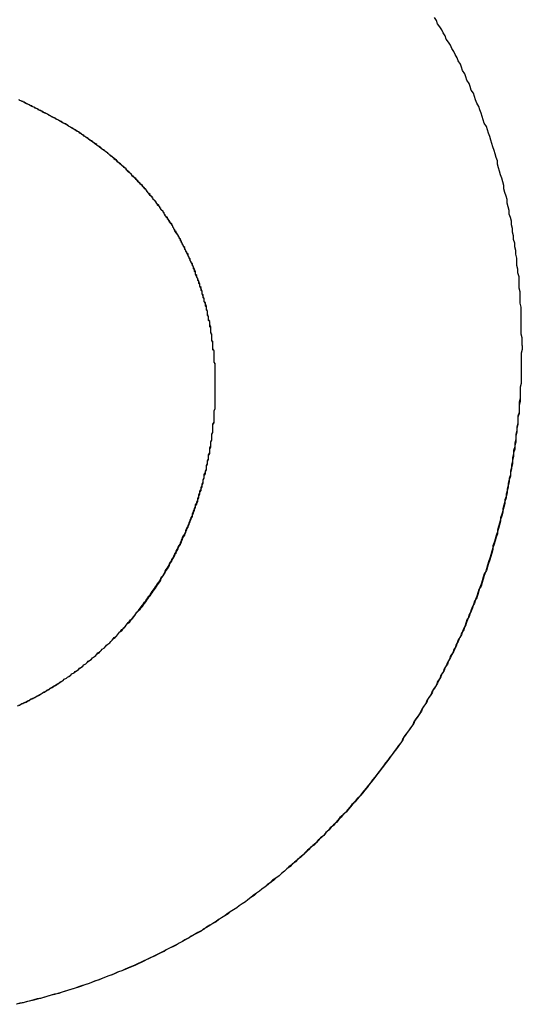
# Model space of a CAD drawing. Extents: x 1107 to 4046, y 937 to 3355.
# Tile 39 of 256: x 1426.929 to 1427.392, y 1749.379 to 1750.286. Entities that reach past the tile are written whole.
import ezdxf

# ---------------------------------------------------------------- set-up
doc = ezdxf.new("R2010")
doc.units = 0
doc.layers.add('KF_VIDA_L___C_RIGHT', color=7, linetype='CONTINUOUS')

# ---------------------------------------------------------------- blocks, each defined once
blk = doc.blocks.new('KF_VIDA_L___C_RIGHT')
at = {"layer": 'KF_VIDA_L___C_RIGHT'}
for points in [[(-159.318, 60.7726, 0), (-159.318, 60.7762, 0), (-159.318, 60.7798, 0), (-159.319, 60.7833, 0), (-159.319, 60.7869, 0), (-159.319, 60.7905, 0), (-159.319, 60.794, 0), (-159.319, 60.7976, 0), (-159.319, 60.8011, 0), (-159.319, 60.8046, 0), (-159.319, 60.8082, 0), (-159.32, 60.8117, 0), (-159.32, 60.8152, 0), (-159.32, 60.8187, 0), (-159.32, 60.8222, 0), (-159.321, 60.8257, 0), (-159.321, 60.8292, 0), (-159.321, 60.8326, 0), (-159.321, 60.8361, 0), (-159.322, 60.8396, 0), (-159.322, 60.843, 0), (-159.323, 60.8465, 0), (-159.323, 60.8499, 0), (-159.323, 60.8533, 0), (-159.324, 60.8568, 0), (-159.324, 60.8602, 0), (-159.325, 60.8636, 0), (-159.325, 60.867, 0), (-159.326, 60.8704, 0), (-159.326, 60.8738, 0), (-159.327, 60.8771, 0), (-159.327, 60.8805, 0), (-159.328, 60.8839, 0), (-159.328, 60.8872, 0), (-159.329, 60.8906, 0), (-159.33, 60.8939, 0), (-159.33, 60.8972, 0), (-159.331, 60.9005, 0), (-159.332, 60.9039, 0), (-159.332, 60.9072, 0), (-159.333, 60.9105, 0), (-159.334, 60.9137, 0), (-159.335, 60.917, 0), (-159.335, 60.9203, 0), (-159.336, 60.9236, 0), (-159.337, 60.9268, 0), (-159.338, 60.93, 0), (-159.339, 60.9333, 0), (-159.34, 60.9365, 0), (-159.341, 60.9397, 0), (-159.341, 60.9429, 0), (-159.342, 60.9461, 0), (-159.343, 60.9493, 0), (-159.344, 60.9525, 0), (-159.345, 60.9557, 0), (-159.346, 60.9589, 0), (-159.347, 60.962, 0), (-159.348, 60.9652, 0), (-159.349, 60.9683, 0), (-159.35, 60.9714, 0), (-159.351, 60.9745, 0), (-159.353, 60.9777, 0), (-159.354, 60.9808, 0), (-159.355, 60.9838, 0), (-159.356, 60.9869, 0), (-159.357, 60.99, 0), (-159.358, 60.9931, 0), (-159.36, 60.9961, 0), (-159.361, 60.9992, 0), (-159.362, 61.0022, 0), (-159.363, 61.0052, 0), (-159.365, 61.0082, 0), (-159.366, 61.0113, 0), (-159.367, 61.0143, 0), (-159.369, 61.0172, 0), (-159.37, 61.0202, 0), (-159.371, 61.0232, 0), (-159.373, 61.0261, 0), (-159.374, 61.0291, 0), (-159.375, 61.032, 0), (-159.377, 61.035, 0), (-159.378, 61.0379, 0), (-159.38, 61.0408, 0), (-159.381, 61.0437, 0), (-159.383, 61.0466, 0), (-159.384, 61.0495, 0), (-159.386, 61.0523, 0), (-159.388, 61.0552, 0), (-159.389, 61.058, 0), (-159.391, 61.0609, 0), (-159.392, 61.0637, 0), (-159.394, 61.0665, 0), (-159.396, 61.0693, 0), (-159.397, 61.0721, 0), (-159.399, 61.0749, 0)], [(-159.318, 60.7726, 0), (-159.318, 60.7762, 0), (-159.318, 60.7798, 0), (-159.319, 60.7833, 0), (-159.319, 60.7869, 0), (-159.319, 60.7905, 0), (-159.319, 60.794, 0), (-159.319, 60.7976, 0), (-159.319, 60.8011, 0), (-159.319, 60.8046, 0), (-159.319, 60.8082, 0), (-159.32, 60.8117, 0), (-159.32, 60.8152, 0), (-159.32, 60.8187, 0), (-159.32, 60.8222, 0), (-159.321, 60.8257, 0), (-159.321, 60.8292, 0), (-159.321, 60.8326, 0), (-159.321, 60.8361, 0), (-159.322, 60.8396, 0), (-159.322, 60.843, 0), (-159.323, 60.8465, 0), (-159.323, 60.8499, 0), (-159.323, 60.8533, 0), (-159.324, 60.8568, 0), (-159.324, 60.8602, 0), (-159.325, 60.8636, 0), (-159.325, 60.867, 0), (-159.326, 60.8704, 0), (-159.326, 60.8738, 0), (-159.327, 60.8771, 0), (-159.327, 60.8805, 0), (-159.328, 60.8839, 0), (-159.328, 60.8872, 0), (-159.329, 60.8906, 0), (-159.33, 60.8939, 0), (-159.33, 60.8972, 0), (-159.331, 60.9005, 0), (-159.332, 60.9039, 0), (-159.332, 60.9072, 0), (-159.333, 60.9105, 0), (-159.334, 60.9137, 0), (-159.335, 60.917, 0), (-159.335, 60.9203, 0), (-159.336, 60.9235, 0), (-159.337, 60.9268, 0), (-159.338, 60.93, 0), (-159.339, 60.9333, 0), (-159.34, 60.9365, 0), (-159.341, 60.9397, 0), (-159.341, 60.9429, 0), (-159.342, 60.9461, 0), (-159.343, 60.9493, 0), (-159.344, 60.9525, 0), (-159.345, 60.9557, 0), (-159.346, 60.9588, 0), (-159.347, 60.962, 0), (-159.348, 60.9652, 0), (-159.349, 60.9683, 0), (-159.35, 60.9714, 0), (-159.351, 60.9745, 0), (-159.353, 60.9776, 0), (-159.354, 60.9807, 0), (-159.355, 60.9838, 0), (-159.356, 60.9869, 0), (-159.357, 60.99, 0), (-159.358, 60.9931, 0), (-159.36, 60.9961, 0), (-159.361, 60.9992, 0), (-159.362, 61.0022, 0), (-159.363, 61.0052, 0), (-159.365, 61.0082, 0), (-159.366, 61.0113, 0), (-159.367, 61.0142, 0), (-159.369, 61.0172, 0), (-159.37, 61.0202, 0), (-159.371, 61.0232, 0), (-159.373, 61.0261, 0), (-159.374, 61.0291, 0), (-159.375, 61.032, 0), (-159.377, 61.035, 0), (-159.378, 61.0379, 0), (-159.38, 61.0408, 0), (-159.381, 61.0437, 0), (-159.383, 61.0466, 0), (-159.384, 61.0495, 0), (-159.386, 61.0523, 0), (-159.388, 61.0552, 0), (-159.389, 61.058, 0), (-159.391, 61.0609, 0), (-159.392, 61.0637, 0), (-159.394, 61.0665, 0), (-159.396, 61.0693, 0), (-159.397, 61.0721, 0), (-159.399, 61.0749, 0)], [(-159.755, 60.9857, 0), (-159.756, 60.9862, 0), (-159.757, 60.9866, 0), (-159.758, 60.9871, 0), (-159.759, 60.9875, 0), (-159.76, 60.9879, 0), (-159.76, 60.9884, 0), (-159.761, 60.9888, 0), (-159.762, 60.9892, 0), (-159.763, 60.9896, 0), (-159.764, 60.99, 0), (-159.764, 60.9904, 0), (-159.765, 60.9908, 0), (-159.766, 60.9912, 0), (-159.767, 60.9916, 0), (-159.767, 60.992, 0), (-159.768, 60.9924, 0), (-159.769, 60.9927, 0), (-159.77, 60.9931, 0), (-159.77, 60.9935, 0), (-159.771, 60.9938, 0), (-159.772, 60.9942, 0), (-159.772, 60.9945, 0), (-159.773, 60.9949, 0), (-159.774, 60.9952, 0), (-159.775, 60.9956, 0), (-159.775, 60.9959, 0), (-159.776, 60.9963, 0), (-159.777, 60.9966, 0), (-159.777, 60.9969, 0), (-159.778, 60.9973, 0), (-159.779, 60.9976, 0), (-159.779, 60.9979, 0), (-159.78, 60.9982, 0), (-159.781, 60.9985, 0), (-159.781, 60.9989, 0), (-159.782, 60.9992, 0)], [(-159.755, 60.9857, 0), (-159.756, 60.9862, 0), (-159.757, 60.9866, 0), (-159.758, 60.987, 0), (-159.759, 60.9875, 0), (-159.759, 60.9879, 0), (-159.76, 60.9883, 0), (-159.761, 60.9887, 0), (-159.762, 60.9891, 0), (-159.763, 60.9895, 0), (-159.763, 60.9899, 0), (-159.764, 60.9903, 0), (-159.765, 60.9907, 0), (-159.766, 60.9911, 0), (-159.766, 60.9915, 0), (-159.767, 60.9919, 0), (-159.768, 60.9923, 0), (-159.769, 60.9926, 0), (-159.769, 60.993, 0), (-159.77, 60.9934, 0), (-159.771, 60.9937, 0), (-159.772, 60.9941, 0), (-159.772, 60.9944, 0), (-159.773, 60.9948, 0), (-159.774, 60.9951, 0), (-159.774, 60.9955, 0), (-159.775, 60.9958, 0), (-159.776, 60.9962, 0), (-159.776, 60.9965, 0), (-159.777, 60.9969, 0), (-159.778, 60.9972, 0), (-159.778, 60.9975, 0), (-159.779, 60.9978, 0), (-159.78, 60.9982, 0), (-159.781, 60.9985, 0), (-159.781, 60.9988, 0), (-159.782, 60.9991, 0)], [(-159.601, 60.7345, 0), (-159.601, 60.7371, 0), (-159.601, 60.7397, 0), (-159.601, 60.7423, 0), (-159.601, 60.7448, 0), (-159.601, 60.7474, 0), (-159.601, 60.75, 0), (-159.601, 60.7525, 0), (-159.601, 60.7551, 0), (-159.602, 60.7576, 0), (-159.602, 60.7601, 0), (-159.602, 60.7626, 0), (-159.602, 60.7651, 0), (-159.602, 60.7676, 0), (-159.603, 60.7701, 0), (-159.603, 60.7726, 0), (-159.603, 60.7751, 0), (-159.604, 60.7775, 0), (-159.604, 60.78, 0), (-159.604, 60.7824, 0), (-159.605, 60.7849, 0), (-159.605, 60.7873, 0), (-159.605, 60.7897, 0), (-159.606, 60.7921, 0), (-159.606, 60.7945, 0), (-159.607, 60.7969, 0), (-159.607, 60.7993, 0), (-159.608, 60.8017, 0), (-159.608, 60.804, 0), (-159.609, 60.8064, 0), (-159.609, 60.8087, 0), (-159.61, 60.8111, 0), (-159.611, 60.8134, 0), (-159.611, 60.8157, 0), (-159.612, 60.818, 0), (-159.613, 60.8203, 0), (-159.613, 60.8226, 0), (-159.614, 60.8249, 0), (-159.615, 60.8271, 0), (-159.615, 60.8294, 0), (-159.616, 60.8317, 0), (-159.617, 60.8339, 0), (-159.618, 60.8361, 0), (-159.619, 60.8383, 0), (-159.619, 60.8405, 0), (-159.62, 60.8427, 0), (-159.621, 60.8449, 0), (-159.622, 60.8471, 0), (-159.623, 60.8493, 0), (-159.624, 60.8514, 0), (-159.625, 60.8536, 0), (-159.626, 60.8557, 0), (-159.627, 60.8578, 0), (-159.628, 60.86, 0), (-159.629, 60.8621, 0), (-159.63, 60.8642, 0), (-159.631, 60.8662, 0), (-159.632, 60.8683, 0), (-159.633, 60.8704, 0), (-159.634, 60.8724, 0), (-159.635, 60.8745, 0), (-159.637, 60.8765, 0), (-159.638, 60.8785, 0), (-159.639, 60.8805, 0), (-159.64, 60.8825, 0), (-159.641, 60.8845, 0), (-159.643, 60.8865, 0), (-159.644, 60.8884, 0), (-159.645, 60.8904, 0), (-159.647, 60.8923, 0), (-159.648, 60.8943, 0), (-159.649, 60.8962, 0), (-159.651, 60.8981, 0), (-159.652, 60.9, 0), (-159.653, 60.9019, 0), (-159.655, 60.9037, 0), (-159.656, 60.9056, 0), (-159.658, 60.9075, 0), (-159.659, 60.9093, 0), (-159.661, 60.9111, 0), (-159.662, 60.9129, 0), (-159.664, 60.9147, 0), (-159.665, 60.9165, 0), (-159.667, 60.9183, 0), (-159.668, 60.9201, 0), (-159.67, 60.9218, 0), (-159.672, 60.9236, 0), (-159.673, 60.9253, 0), (-159.675, 60.927, 0), (-159.677, 60.9287, 0), (-159.678, 60.9304, 0), (-159.68, 60.9321, 0), (-159.682, 60.9338, 0), (-159.683, 60.9355, 0), (-159.685, 60.9371, 0), (-159.687, 60.9387, 0), (-159.689, 60.9404, 0), (-159.691, 60.942, 0), (-159.692, 60.9436, 0), (-159.694, 60.9452, 0), (-159.696, 60.9467, 0), (-159.698, 60.9483, 0), (-159.7, 60.9499, 0), (-159.702, 60.9514, 0), (-159.704, 60.9529, 0), (-159.706, 60.9544, 0), (-159.708, 60.9559, 0), (-159.71, 60.9574, 0), (-159.712, 60.9589, 0), (-159.714, 60.9604, 0), (-159.716, 60.9618, 0), (-159.718, 60.9633, 0), (-159.72, 60.9647, 0), (-159.722, 60.9661, 0), (-159.724, 60.9675, 0), (-159.726, 60.9689, 0), (-159.728, 60.9703, 0), (-159.73, 60.9716, 0), (-159.733, 60.973, 0), (-159.735, 60.9743, 0), (-159.737, 60.9756, 0), (-159.739, 60.9769, 0), (-159.742, 60.9782, 0), (-159.744, 60.9795, 0), (-159.746, 60.9808, 0), (-159.748, 60.982, 0), (-159.751, 60.9833, 0), (-159.753, 60.9845, 0), (-159.755, 60.9857, 0)], [(-159.601, 60.7345, 0), (-159.601, 60.7355, 0), (-159.601, 60.7365, 0), (-159.601, 60.7375, 0), (-159.601, 60.7384, 0), (-159.601, 60.7394, 0), (-159.601, 60.7404, 0), (-159.601, 60.7414, 0), (-159.601, 60.7424, 0), (-159.601, 60.7433, 0), (-159.601, 60.7443, 0), (-159.601, 60.7453, 0), (-159.601, 60.7463, 0), (-159.601, 60.7473, 0), (-159.601, 60.7482, 0), (-159.601, 60.7492, 0), (-159.601, 60.7502, 0), (-159.601, 60.7512, 0), (-159.601, 60.7522, 0), (-159.601, 60.7531, 0), (-159.601, 60.7541, 0), (-159.601, 60.7551, 0), (-159.601, 60.7561, 0), (-159.602, 60.757, 0), (-159.602, 60.758, 0), (-159.602, 60.759, 0), (-159.602, 60.76, 0), (-159.602, 60.7609, 0), (-159.602, 60.7619, 0), (-159.602, 60.7629, 0), (-159.602, 60.7639, 0), (-159.602, 60.7648, 0), (-159.602, 60.7658, 0), (-159.602, 60.7668, 0), (-159.602, 60.7678, 0), (-159.603, 60.7687, 0), (-159.603, 60.7697, 0), (-159.603, 60.7707, 0), (-159.603, 60.7716, 0), (-159.603, 60.7726, 0), (-159.603, 60.7736, 0), (-159.603, 60.7745, 0), (-159.603, 60.7755, 0), (-159.603, 60.7765, 0), (-159.604, 60.7775, 0), (-159.604, 60.7784, 0), (-159.604, 60.7794, 0), (-159.604, 60.7804, 0), (-159.604, 60.7813, 0), (-159.604, 60.7823, 0), (-159.604, 60.7833, 0), (-159.605, 60.7842, 0), (-159.605, 60.7852, 0), (-159.605, 60.7862, 0), (-159.605, 60.7871, 0), (-159.605, 60.7881, 0), (-159.605, 60.789, 0), (-159.606, 60.79, 0), (-159.606, 60.791, 0), (-159.606, 60.7919, 0), (-159.606, 60.7929, 0), (-159.606, 60.7939, 0), (-159.606, 60.7948, 0), (-159.607, 60.7958, 0), (-159.607, 60.7967, 0), (-159.607, 60.7977, 0), (-159.607, 60.7986, 0), (-159.607, 60.7996, 0), (-159.608, 60.8006, 0), (-159.608, 60.8015, 0), (-159.608, 60.8025, 0), (-159.608, 60.8034, 0), (-159.608, 60.8044, 0), (-159.609, 60.8053, 0), (-159.609, 60.8063, 0), (-159.609, 60.8072, 0), (-159.609, 60.8082, 0), (-159.61, 60.8091, 0), (-159.61, 60.8101, 0), (-159.61, 60.811, 0), (-159.61, 60.812, 0), (-159.611, 60.8129, 0), (-159.611, 60.8139, 0), (-159.611, 60.8148, 0), (-159.611, 60.8158, 0), (-159.612, 60.8167, 0), (-159.612, 60.8177, 0), (-159.612, 60.8186, 0), (-159.612, 60.8195, 0), (-159.613, 60.8205, 0), (-159.613, 60.8214, 0), (-159.613, 60.8224, 0), (-159.614, 60.8233, 0), (-159.614, 60.8242, 0), (-159.614, 60.8252, 0), (-159.614, 60.8261, 0), (-159.615, 60.827, 0), (-159.615, 60.8279, 0), (-159.615, 60.8289, 0), (-159.616, 60.8298, 0), (-159.616, 60.8307, 0), (-159.616, 60.8316, 0), (-159.617, 60.8326, 0), (-159.617, 60.8335, 0), (-159.617, 60.8344, 0), (-159.618, 60.8353, 0), (-159.618, 60.8362, 0), (-159.618, 60.8371, 0), (-159.619, 60.8381, 0), (-159.619, 60.839, 0), (-159.619, 60.8399, 0), (-159.62, 60.8408, 0), (-159.62, 60.8417, 0), (-159.62, 60.8426, 0), (-159.621, 60.8435, 0), (-159.621, 60.8444, 0), (-159.621, 60.8453, 0), (-159.622, 60.8462, 0), (-159.622, 60.8471, 0), (-159.622, 60.848, 0), (-159.623, 60.8489, 0), (-159.623, 60.8498, 0), (-159.624, 60.8507, 0), (-159.624, 60.8516, 0), (-159.624, 60.8525, 0), (-159.625, 60.8534, 0), (-159.625, 60.8542, 0), (-159.626, 60.8551, 0), (-159.626, 60.856, 0), (-159.626, 60.8569, 0), (-159.627, 60.8578, 0), (-159.627, 60.8587, 0), (-159.628, 60.8595, 0), (-159.628, 60.8604, 0), (-159.629, 60.8613, 0), (-159.629, 60.8622, 0), (-159.629, 60.863, 0), (-159.63, 60.8639, 0), (-159.63, 60.8648, 0), (-159.631, 60.8656, 0), (-159.631, 60.8665, 0), (-159.632, 60.8674, 0), (-159.632, 60.8682, 0), (-159.633, 60.8691, 0), (-159.633, 60.87, 0), (-159.633, 60.8708, 0), (-159.634, 60.8717, 0), (-159.634, 60.8725, 0), (-159.635, 60.8734, 0), (-159.635, 60.8742, 0), (-159.636, 60.8751, 0), (-159.636, 60.8759, 0), (-159.637, 60.8768, 0), (-159.637, 60.8776, 0), (-159.638, 60.8785, 0), (-159.638, 60.8793, 0), (-159.639, 60.8802, 0), (-159.639, 60.881, 0), (-159.64, 60.8818, 0), (-159.64, 60.8827, 0), (-159.641, 60.8835, 0), (-159.641, 60.8843, 0), (-159.642, 60.8852, 0), (-159.642, 60.886, 0), (-159.643, 60.8868, 0), (-159.643, 60.8876, 0), (-159.644, 60.8885, 0), (-159.645, 60.8893, 0), (-159.645, 60.8901, 0), (-159.646, 60.8909, 0), (-159.646, 60.8917, 0), (-159.647, 60.8925, 0), (-159.647, 60.8933, 0), (-159.648, 60.8941, 0), (-159.648, 60.8949, 0), (-159.649, 60.8957, 0), (-159.649, 60.8965, 0), (-159.65, 60.8973, 0), (-159.651, 60.8981, 0), (-159.651, 60.8989, 0), (-159.652, 60.8997, 0), (-159.652, 60.9005, 0), (-159.653, 60.9012, 0), (-159.654, 60.902, 0), (-159.654, 60.9028, 0), (-159.655, 60.9036, 0), (-159.655, 60.9044, 0), (-159.656, 60.9051, 0), (-159.656, 60.9059, 0), (-159.657, 60.9067, 0), (-159.658, 60.9074, 0), (-159.658, 60.9082, 0), (-159.659, 60.9089, 0), (-159.659, 60.9097, 0), (-159.66, 60.9105, 0), (-159.661, 60.9112, 0), (-159.661, 60.912, 0), (-159.662, 60.9127, 0), (-159.663, 60.9134, 0), (-159.663, 60.9142, 0), (-159.664, 60.9149, 0), (-159.664, 60.9157, 0), (-159.665, 60.9164, 0), (-159.666, 60.9171, 0), (-159.666, 60.9179, 0), (-159.667, 60.9186, 0), (-159.668, 60.9193, 0), (-159.668, 60.92, 0), (-159.669, 60.9208, 0), (-159.67, 60.9215, 0), (-159.67, 60.9222, 0), (-159.671, 60.9229, 0), (-159.672, 60.9236, 0), (-159.672, 60.9243, 0), (-159.673, 60.925, 0), (-159.674, 60.9258, 0), (-159.674, 60.9265, 0), (-159.675, 60.9272, 0), (-159.676, 60.9279, 0), (-159.676, 60.9286, 0), (-159.677, 60.9292, 0), (-159.678, 60.9299, 0), (-159.678, 60.9306, 0), (-159.679, 60.9313, 0), (-159.68, 60.932, 0), (-159.681, 60.9327, 0), (-159.681, 60.9334, 0), (-159.682, 60.934, 0), (-159.683, 60.9347, 0), (-159.683, 60.9354, 0), (-159.684, 60.9361, 0), (-159.685, 60.9367, 0), (-159.685, 60.9374, 0), (-159.686, 60.9381, 0), (-159.687, 60.9387, 0), (-159.688, 60.9394, 0), (-159.688, 60.94, 0), (-159.689, 60.9407, 0), (-159.69, 60.9413, 0), (-159.691, 60.942, 0), (-159.691, 60.9426, 0), (-159.692, 60.9433, 0), (-159.693, 60.9439, 0), (-159.694, 60.9446, 0), (-159.694, 60.9452, 0), (-159.695, 60.9458, 0), (-159.696, 60.9465, 0), (-159.697, 60.9471, 0), (-159.697, 60.9477, 0), (-159.698, 60.9483, 0), (-159.699, 60.949, 0), (-159.7, 60.9496, 0), (-159.7, 60.9502, 0), (-159.701, 60.9508, 0), (-159.702, 60.9514, 0), (-159.703, 60.952, 0), (-159.703, 60.9526, 0), (-159.704, 60.9532, 0), (-159.705, 60.9538, 0), (-159.706, 60.9544, 0), (-159.706, 60.955, 0), (-159.707, 60.9556, 0), (-159.708, 60.9562, 0), (-159.709, 60.9568, 0), (-159.71, 60.9574, 0), (-159.71, 60.958, 0), (-159.711, 60.9585, 0), (-159.712, 60.9591, 0), (-159.713, 60.9597, 0), (-159.714, 60.9603, 0), (-159.714, 60.9608, 0), (-159.715, 60.9614, 0), (-159.716, 60.962, 0), (-159.717, 60.9625, 0), (-159.718, 60.9631, 0), (-159.718, 60.9636, 0), (-159.719, 60.9642, 0), (-159.72, 60.9647, 0), (-159.721, 60.9653, 0), (-159.722, 60.9658, 0), (-159.722, 60.9664, 0), (-159.723, 60.9669, 0), (-159.724, 60.9675, 0), (-159.725, 60.968, 0), (-159.726, 60.9685, 0), (-159.726, 60.9691, 0), (-159.727, 60.9696, 0), (-159.728, 60.9701, 0), (-159.729, 60.9706, 0), (-159.73, 60.9712, 0), (-159.731, 60.9717, 0), (-159.731, 60.9722, 0), (-159.732, 60.9727, 0), (-159.733, 60.9732, 0), (-159.734, 60.9737, 0), (-159.735, 60.9742, 0), (-159.736, 60.9748, 0), (-159.736, 60.9753, 0), (-159.737, 60.9758, 0), (-159.738, 60.9763, 0), (-159.739, 60.9768, 0), (-159.74, 60.9772, 0), (-159.741, 60.9777, 0), (-159.742, 60.9782, 0), (-159.742, 60.9787, 0), (-159.743, 60.9792, 0), (-159.744, 60.9797, 0), (-159.745, 60.9802, 0), (-159.746, 60.9806, 0), (-159.747, 60.9811, 0), (-159.748, 60.9816, 0), (-159.748, 60.9821, 0), (-159.749, 60.9825, 0), (-159.75, 60.983, 0), (-159.751, 60.9834, 0), (-159.752, 60.9839, 0), (-159.753, 60.9844, 0), (-159.754, 60.9848, 0), (-159.754, 60.9853, 0), (-159.755, 60.9857, 0)], [(-159.318, 60.7726, 0), (-159.318, 60.7691, 0), (-159.319, 60.7656, 0), (-159.319, 60.7621, 0), (-159.319, 60.7586, 0), (-159.319, 60.7551, 0), (-159.319, 60.7516, 0), (-159.319, 60.7482, 0), (-159.319, 60.7447, 0), (-159.319, 60.7412, 0), (-159.319, 60.7377, 0), (-159.32, 60.7343, 0), (-159.32, 60.7308, 0), (-159.32, 60.7273, 0), (-159.32, 60.7239, 0), (-159.321, 60.7204, 0), (-159.321, 60.717, 0), (-159.321, 60.7135, 0), (-159.321, 60.7101, 0), (-159.322, 60.7067, 0), (-159.322, 60.7032, 0), (-159.322, 60.6998, 0), (-159.323, 60.6964, 0), (-159.323, 60.693, 0), (-159.324, 60.6895, 0), (-159.324, 60.6861, 0), (-159.325, 60.6827, 0), (-159.325, 60.6793, 0), (-159.326, 60.6759, 0), (-159.326, 60.6726, 0), (-159.327, 60.6692, 0), (-159.327, 60.6658, 0), (-159.328, 60.6624, 0), (-159.328, 60.659, 0), (-159.329, 60.6557, 0), (-159.329, 60.6523, 0), (-159.33, 60.649, 0), (-159.331, 60.6456, 0), (-159.331, 60.6423, 0), (-159.332, 60.6389, 0), (-159.333, 60.6356, 0), (-159.333, 60.6323, 0), (-159.334, 60.6289, 0), (-159.335, 60.6256, 0), (-159.336, 60.6223, 0), (-159.336, 60.619, 0), (-159.337, 60.6157, 0), (-159.338, 60.6124, 0), (-159.339, 60.6091, 0), (-159.34, 60.6059, 0), (-159.341, 60.6026, 0), (-159.341, 60.5993, 0), (-159.342, 60.5961, 0), (-159.343, 60.5928, 0), (-159.344, 60.5896, 0), (-159.345, 60.5863, 0), (-159.346, 60.5831, 0), (-159.347, 60.5799, 0), (-159.348, 60.5766, 0), (-159.349, 60.5734, 0), (-159.35, 60.5702, 0), (-159.351, 60.567, 0), (-159.352, 60.5638, 0), (-159.353, 60.5607, 0), (-159.354, 60.5575, 0), (-159.355, 60.5543, 0), (-159.356, 60.5511, 0), (-159.358, 60.548, 0), (-159.359, 60.5448, 0), (-159.36, 60.5417, 0), (-159.361, 60.5386, 0), (-159.362, 60.5354, 0), (-159.364, 60.5323, 0), (-159.365, 60.5292, 0), (-159.366, 60.5261, 0), (-159.367, 60.523, 0), (-159.369, 60.5199, 0), (-159.37, 60.5169, 0), (-159.371, 60.5138, 0), (-159.372, 60.5107, 0), (-159.374, 60.5077, 0), (-159.375, 60.5046, 0), (-159.377, 60.5016, 0), (-159.378, 60.4986, 0), (-159.379, 60.4956, 0), (-159.381, 60.4926, 0), (-159.382, 60.4896, 0), (-159.384, 60.4866, 0), (-159.385, 60.4836, 0), (-159.387, 60.4806, 0), (-159.388, 60.4776, 0), (-159.39, 60.4747, 0), (-159.391, 60.4717, 0), (-159.393, 60.4688, 0), (-159.394, 60.4659, 0), (-159.396, 60.463, 0), (-159.397, 60.46, 0), (-159.399, 60.4571, 0), (-159.401, 60.4543, 0), (-159.402, 60.4514, 0), (-159.404, 60.4485, 0), (-159.406, 60.4456, 0), (-159.407, 60.4428, 0), (-159.409, 60.44, 0), (-159.411, 60.4371, 0), (-159.412, 60.4343, 0), (-159.414, 60.4315, 0), (-159.416, 60.4287, 0), (-159.418, 60.4259, 0), (-159.419, 60.4231, 0), (-159.421, 60.4204, 0), (-159.423, 60.4176, 0), (-159.425, 60.4149, 0), (-159.427, 60.4121, 0), (-159.428, 60.4094, 0), (-159.43, 60.4067, 0), (-159.432, 60.404, 0), (-159.434, 60.4013, 0), (-159.436, 60.3986, 0), (-159.438, 60.3959, 0), (-159.44, 60.3933, 0), (-159.442, 60.3906, 0), (-159.444, 60.388, 0), (-159.446, 60.3853, 0), (-159.448, 60.3827, 0), (-159.45, 60.3801, 0), (-159.452, 60.3775, 0), (-159.454, 60.3749, 0), (-159.456, 60.3724, 0), (-159.458, 60.3698, 0), (-159.46, 60.3673, 0), (-159.462, 60.3647, 0), (-159.464, 60.3622, 0), (-159.466, 60.3597, 0), (-159.468, 60.3572, 0), (-159.47, 60.3547, 0), (-159.472, 60.3522, 0), (-159.475, 60.3498, 0), (-159.477, 60.3473, 0), (-159.479, 60.3449, 0), (-159.481, 60.3425, 0), (-159.483, 60.3401, 0), (-159.486, 60.3377, 0), (-159.488, 60.3353, 0), (-159.49, 60.3329, 0), (-159.492, 60.3305, 0), (-159.495, 60.3282, 0), (-159.497, 60.3258, 0), (-159.499, 60.3235, 0), (-159.501, 60.3212, 0), (-159.504, 60.3189, 0), (-159.506, 60.3166, 0), (-159.508, 60.3144, 0), (-159.511, 60.3121, 0), (-159.513, 60.3099, 0), (-159.516, 60.3076, 0), (-159.518, 60.3054, 0), (-159.52, 60.3032, 0), (-159.523, 60.301, 0), (-159.525, 60.2988, 0), (-159.528, 60.2967, 0), (-159.53, 60.2945, 0), (-159.533, 60.2924, 0), (-159.535, 60.2903, 0), (-159.537, 60.2882, 0), (-159.54, 60.2861, 0), (-159.542, 60.284, 0), (-159.545, 60.2819, 0), (-159.548, 60.2799, 0), (-159.55, 60.2778, 0), (-159.553, 60.2758, 0), (-159.555, 60.2738, 0), (-159.558, 60.2718, 0), (-159.56, 60.2698, 0), (-159.563, 60.2679, 0), (-159.566, 60.2659, 0), (-159.568, 60.264, 0), (-159.571, 60.262, 0), (-159.573, 60.2601, 0), (-159.576, 60.2582, 0), (-159.579, 60.2564, 0), (-159.581, 60.2545, 0), (-159.584, 60.2527, 0), (-159.587, 60.2508, 0), (-159.589, 60.249, 0), (-159.592, 60.2472, 0), (-159.595, 60.2454, 0), (-159.598, 60.2437, 0), (-159.6, 60.2419, 0), (-159.603, 60.2402, 0), (-159.606, 60.2384, 0), (-159.609, 60.2367, 0), (-159.611, 60.235, 0), (-159.614, 60.2333, 0), (-159.617, 60.2317, 0), (-159.62, 60.23, 0), (-159.623, 60.2284, 0), (-159.625, 60.2268, 0), (-159.628, 60.2252, 0), (-159.631, 60.2236, 0), (-159.634, 60.222, 0), (-159.637, 60.2205, 0), (-159.64, 60.219, 0), (-159.643, 60.2174, 0), (-159.646, 60.2159, 0), (-159.648, 60.2144, 0), (-159.651, 60.213, 0), (-159.654, 60.2115, 0), (-159.657, 60.2101, 0), (-159.66, 60.2087, 0), (-159.663, 60.2073, 0), (-159.666, 60.2059, 0), (-159.669, 60.2045, 0), (-159.672, 60.2031, 0), (-159.675, 60.2018, 0), (-159.678, 60.2005, 0), (-159.681, 60.1992, 0), (-159.684, 60.1979, 0), (-159.687, 60.1966, 0), (-159.69, 60.1954, 0), (-159.693, 60.1941, 0), (-159.696, 60.1929, 0), (-159.699, 60.1917, 0), (-159.702, 60.1905, 0), (-159.705, 60.1894, 0), (-159.708, 60.1882, 0), (-159.711, 60.1871, 0), (-159.714, 60.1859, 0), (-159.717, 60.1848, 0), (-159.72, 60.1838, 0), (-159.724, 60.1827, 0), (-159.727, 60.1817, 0), (-159.73, 60.1806, 0), (-159.733, 60.1796, 0), (-159.736, 60.1786, 0), (-159.739, 60.1776, 0), (-159.742, 60.1767, 0), (-159.745, 60.1757, 0), (-159.749, 60.1748, 0), (-159.752, 60.1739, 0), (-159.755, 60.173, 0), (-159.758, 60.1721, 0), (-159.761, 60.1713, 0), (-159.765, 60.1705, 0), (-159.768, 60.1696, 0), (-159.771, 60.1688, 0), (-159.774, 60.1681, 0), (-159.777, 60.1673, 0), (-159.781, 60.1666, 0), (-159.784, 60.1658, 0)], [(-159.318, 60.7726, 0), (-159.318, 60.7691, 0), (-159.319, 60.7657, 0), (-159.319, 60.7623, 0), (-159.319, 60.7588, 0), (-159.319, 60.7554, 0), (-159.319, 60.752, 0), (-159.319, 60.7485, 0), (-159.319, 60.7451, 0), (-159.319, 60.7417, 0), (-159.319, 60.7382, 0), (-159.32, 60.7348, 0), (-159.32, 60.7314, 0), (-159.32, 60.728, 0), (-159.32, 60.7246, 0), (-159.32, 60.7212, 0), (-159.321, 60.7177, 0), (-159.321, 60.7143, 0), (-159.321, 60.7109, 0), (-159.322, 60.7075, 0), (-159.322, 60.7041, 0), (-159.322, 60.7008, 0), (-159.323, 60.6974, 0), (-159.323, 60.694, 0), (-159.324, 60.6906, 0), (-159.324, 60.6872, 0), (-159.324, 60.6838, 0), (-159.325, 60.6805, 0), (-159.325, 60.6771, 0), (-159.326, 60.6737, 0), (-159.326, 60.6704, 0), (-159.327, 60.667, 0), (-159.327, 60.6637, 0), (-159.328, 60.6603, 0), (-159.329, 60.657, 0), (-159.329, 60.6537, 0), (-159.33, 60.6503, 0), (-159.33, 60.647, 0), (-159.331, 60.6437, 0), (-159.332, 60.6404, 0), (-159.332, 60.637, 0), (-159.333, 60.6337, 0), (-159.334, 60.6304, 0), (-159.334, 60.6271, 0), (-159.335, 60.6238, 0), (-159.336, 60.6205, 0), (-159.337, 60.6173, 0), (-159.338, 60.614, 0), (-159.338, 60.6107, 0), (-159.339, 60.6074, 0), (-159.34, 60.6042, 0), (-159.341, 60.6009, 0), (-159.342, 60.5977, 0), (-159.343, 60.5944, 0), (-159.344, 60.5912, 0), (-159.345, 60.588, 0), (-159.345, 60.5847, 0), (-159.346, 60.5815, 0), (-159.347, 60.5783, 0), (-159.348, 60.5751, 0), (-159.349, 60.5719, 0), (-159.35, 60.5687, 0), (-159.351, 60.5655, 0), (-159.353, 60.5623, 0), (-159.354, 60.5591, 0), (-159.355, 60.556, 0), (-159.356, 60.5528, 0), (-159.357, 60.5496, 0), (-159.358, 60.5465, 0), (-159.359, 60.5434, 0), (-159.36, 60.5402, 0), (-159.362, 60.5371, 0), (-159.363, 60.534, 0), (-159.364, 60.5309, 0), (-159.365, 60.5278, 0), (-159.367, 60.5247, 0), (-159.368, 60.5216, 0), (-159.369, 60.5185, 0), (-159.37, 60.5154, 0), (-159.372, 60.5123, 0), (-159.373, 60.5093, 0), (-159.374, 60.5062, 0), (-159.376, 60.5032, 0), (-159.377, 60.5001, 0), (-159.379, 60.4971, 0), (-159.38, 60.4941, 0), (-159.381, 60.4911, 0), (-159.383, 60.4881, 0), (-159.384, 60.4851, 0), (-159.386, 60.4821, 0), (-159.387, 60.4791, 0), (-159.389, 60.4762, 0), (-159.39, 60.4732, 0), (-159.392, 60.4703, 0), (-159.393, 60.4673, 0), (-159.395, 60.4644, 0), (-159.396, 60.4615, 0), (-159.398, 60.4585, 0), (-159.4, 60.4556, 0), (-159.401, 60.4527, 0), (-159.403, 60.4499, 0), (-159.405, 60.447, 0), (-159.406, 60.4441, 0), (-159.408, 60.4413, 0), (-159.41, 60.4384, 0), (-159.411, 60.4356, 0), (-159.413, 60.4327, 0), (-159.415, 60.4299, 0), (-159.417, 60.4271, 0), (-159.418, 60.4243, 0), (-159.42, 60.4215, 0), (-159.422, 60.4188, 0), (-159.424, 60.416, 0), (-159.426, 60.4132, 0), (-159.428, 60.4105, 0), (-159.429, 60.4078, 0), (-159.431, 60.405, 0), (-159.433, 60.4023, 0), (-159.435, 60.3996, 0), (-159.437, 60.3969, 0), (-159.439, 60.3942, 0), (-159.441, 60.3916, 0), (-159.443, 60.3889, 0), (-159.445, 60.3863, 0), (-159.447, 60.3836, 0), (-159.449, 60.381, 0), (-159.451, 60.3784, 0), (-159.453, 60.3758, 0), (-159.455, 60.3732, 0), (-159.457, 60.3706, 0), (-159.459, 60.3681, 0), (-159.461, 60.3655, 0), (-159.463, 60.363, 0), (-159.465, 60.3604, 0), (-159.467, 60.3579, 0), (-159.47, 60.3554, 0), (-159.472, 60.3529, 0), (-159.474, 60.3504, 0), (-159.476, 60.348, 0), (-159.478, 60.3455, 0), (-159.48, 60.3431, 0), (-159.483, 60.3406, 0), (-159.485, 60.3382, 0), (-159.487, 60.3358, 0), (-159.489, 60.3334, 0), (-159.492, 60.331, 0), (-159.494, 60.3287, 0), (-159.496, 60.3263, 0), (-159.499, 60.324, 0), (-159.501, 60.3216, 0), (-159.503, 60.3193, 0), (-159.506, 60.317, 0), (-159.508, 60.3147, 0), (-159.51, 60.3124, 0), (-159.513, 60.3102, 0), (-159.515, 60.3079, 0), (-159.517, 60.3057, 0), (-159.52, 60.3035, 0), (-159.522, 60.3013, 0), (-159.525, 60.2991, 0), (-159.527, 60.2969, 0), (-159.53, 60.2947, 0), (-159.532, 60.2926, 0), (-159.535, 60.2904, 0), (-159.537, 60.2883, 0), (-159.54, 60.2862, 0), (-159.542, 60.2841, 0), (-159.545, 60.282, 0), (-159.547, 60.2799, 0), (-159.55, 60.2779, 0), (-159.552, 60.2759, 0), (-159.555, 60.2738, 0), (-159.558, 60.2718, 0), (-159.56, 60.2698, 0), (-159.563, 60.2679, 0), (-159.565, 60.2659, 0), (-159.568, 60.2639, 0), (-159.571, 60.262, 0), (-159.573, 60.2601, 0), (-159.576, 60.2582, 0), (-159.579, 60.2563, 0), (-159.581, 60.2544, 0), (-159.584, 60.2526, 0), (-159.587, 60.2507, 0), (-159.59, 60.2489, 0), (-159.592, 60.2471, 0), (-159.595, 60.2453, 0), (-159.598, 60.2435, 0), (-159.6, 60.2417, 0), (-159.603, 60.24, 0), (-159.606, 60.2382, 0), (-159.609, 60.2365, 0), (-159.612, 60.2348, 0), (-159.614, 60.2331, 0), (-159.617, 60.2315, 0), (-159.62, 60.2298, 0), (-159.623, 60.2282, 0), (-159.626, 60.2266, 0), (-159.629, 60.2249, 0), (-159.631, 60.2234, 0), (-159.634, 60.2218, 0), (-159.637, 60.2202, 0), (-159.64, 60.2187, 0), (-159.643, 60.2172, 0), (-159.646, 60.2157, 0), (-159.649, 60.2142, 0), (-159.652, 60.2127, 0), (-159.655, 60.2112, 0), (-159.658, 60.2098, 0), (-159.661, 60.2084, 0), (-159.664, 60.207, 0), (-159.666, 60.2056, 0), (-159.669, 60.2042, 0), (-159.672, 60.2028, 0), (-159.675, 60.2015, 0), (-159.678, 60.2002, 0), (-159.681, 60.1989, 0), (-159.684, 60.1976, 0), (-159.687, 60.1963, 0), (-159.691, 60.1951, 0), (-159.694, 60.1938, 0), (-159.697, 60.1926, 0), (-159.7, 60.1914, 0), (-159.703, 60.1902, 0), (-159.706, 60.189, 0), (-159.709, 60.1879, 0), (-159.712, 60.1868, 0), (-159.715, 60.1856, 0), (-159.718, 60.1845, 0), (-159.721, 60.1835, 0), (-159.724, 60.1824, 0), (-159.727, 60.1814, 0), (-159.731, 60.1803, 0), (-159.734, 60.1793, 0), (-159.737, 60.1783, 0), (-159.74, 60.1774, 0), (-159.743, 60.1764, 0), (-159.746, 60.1755, 0), (-159.749, 60.1745, 0), (-159.753, 60.1736, 0), (-159.756, 60.1728, 0), (-159.759, 60.1719, 0), (-159.762, 60.171, 0), (-159.765, 60.1702, 0), (-159.768, 60.1694, 0), (-159.772, 60.1686, 0), (-159.775, 60.1678, 0), (-159.778, 60.1671, 0), (-159.781, 60.1663, 0), (-159.784, 60.1656, 0)], [(-159.783, 60.4407, 0), (-159.781, 60.4414, 0), (-159.78, 60.4422, 0), (-159.778, 60.4429, 0), (-159.777, 60.4437, 0), (-159.775, 60.4444, 0), (-159.774, 60.4452, 0), (-159.772, 60.446, 0), (-159.771, 60.4468, 0), (-159.769, 60.4476, 0), (-159.767, 60.4484, 0), (-159.766, 60.4492, 0), (-159.764, 60.45, 0), (-159.763, 60.4509, 0), (-159.761, 60.4517, 0), (-159.76, 60.4526, 0), (-159.758, 60.4534, 0), (-159.757, 60.4543, 0), (-159.756, 60.4552, 0), (-159.754, 60.456, 0), (-159.753, 60.4569, 0), (-159.751, 60.4578, 0), (-159.75, 60.4587, 0), (-159.748, 60.4596, 0), (-159.747, 60.4606, 0), (-159.745, 60.4615, 0), (-159.744, 60.4624, 0), (-159.742, 60.4634, 0), (-159.741, 60.4643, 0), (-159.74, 60.4653, 0), (-159.738, 60.4663, 0), (-159.737, 60.4672, 0), (-159.735, 60.4682, 0), (-159.734, 60.4692, 0), (-159.733, 60.4702, 0), (-159.731, 60.4712, 0), (-159.73, 60.4722, 0), (-159.728, 60.4733, 0), (-159.727, 60.4743, 0), (-159.726, 60.4753, 0), (-159.724, 60.4764, 0), (-159.723, 60.4774, 0), (-159.722, 60.4785, 0), (-159.72, 60.4795, 0), (-159.719, 60.4806, 0), (-159.718, 60.4817, 0), (-159.716, 60.4828, 0), (-159.715, 60.4839, 0), (-159.714, 60.485, 0), (-159.712, 60.4861, 0), (-159.711, 60.4872, 0), (-159.71, 60.4883, 0), (-159.709, 60.4895, 0), (-159.707, 60.4906, 0), (-159.706, 60.4918, 0), (-159.705, 60.4929, 0), (-159.703, 60.4941, 0), (-159.702, 60.4952, 0), (-159.701, 60.4964, 0), (-159.7, 60.4976, 0), (-159.698, 60.4988, 0), (-159.697, 60.5, 0), (-159.696, 60.5012, 0), (-159.695, 60.5024, 0), (-159.694, 60.5036, 0), (-159.692, 60.5048, 0), (-159.691, 60.5061, 0), (-159.69, 60.5073, 0), (-159.689, 60.5085, 0), (-159.688, 60.5098, 0), (-159.687, 60.511, 0), (-159.685, 60.5123, 0), (-159.684, 60.5136, 0), (-159.683, 60.5149, 0), (-159.682, 60.5161, 0), (-159.681, 60.5174, 0), (-159.68, 60.5187, 0), (-159.679, 60.52, 0), (-159.677, 60.5213, 0), (-159.676, 60.5226, 0), (-159.675, 60.524, 0), (-159.674, 60.5253, 0), (-159.673, 60.5266, 0), (-159.672, 60.528, 0), (-159.671, 60.5293, 0), (-159.67, 60.5307, 0), (-159.669, 60.532, 0), (-159.668, 60.5334, 0), (-159.667, 60.5347, 0), (-159.666, 60.5361, 0), (-159.665, 60.5375, 0), (-159.664, 60.5389, 0), (-159.663, 60.5403, 0), (-159.662, 60.5417, 0), (-159.661, 60.5431, 0), (-159.66, 60.5445, 0), (-159.659, 60.5459, 0), (-159.658, 60.5473, 0), (-159.657, 60.5488, 0), (-159.656, 60.5502, 0), (-159.655, 60.5516, 0), (-159.654, 60.5531, 0), (-159.653, 60.5545, 0), (-159.652, 60.556, 0), (-159.651, 60.5574, 0), (-159.65, 60.5589, 0), (-159.649, 60.5604, 0), (-159.648, 60.5619, 0), (-159.647, 60.5633, 0), (-159.647, 60.5648, 0), (-159.646, 60.5663, 0), (-159.645, 60.5678, 0), (-159.644, 60.5693, 0), (-159.643, 60.5708, 0), (-159.642, 60.5724, 0), (-159.641, 60.5739, 0), (-159.641, 60.5754, 0), (-159.64, 60.5769, 0), (-159.639, 60.5785, 0), (-159.638, 60.58, 0), (-159.637, 60.5815, 0), (-159.637, 60.5831, 0), (-159.636, 60.5846, 0), (-159.635, 60.5862, 0), (-159.634, 60.5878, 0), (-159.633, 60.5893, 0), (-159.633, 60.5909, 0), (-159.632, 60.5925, 0), (-159.631, 60.5941, 0), (-159.631, 60.5957, 0), (-159.63, 60.5972, 0), (-159.629, 60.5988, 0), (-159.628, 60.6004, 0), (-159.628, 60.6021, 0), (-159.627, 60.6037, 0), (-159.626, 60.6053, 0), (-159.626, 60.6069, 0), (-159.625, 60.6085, 0), (-159.624, 60.6101, 0), (-159.624, 60.6118, 0), (-159.623, 60.6134, 0), (-159.622, 60.615, 0), (-159.622, 60.6167, 0), (-159.621, 60.6183, 0), (-159.621, 60.62, 0), (-159.62, 60.6216, 0), (-159.619, 60.6233, 0), (-159.619, 60.625, 0), (-159.618, 60.6266, 0), (-159.618, 60.6283, 0), (-159.617, 60.63, 0), (-159.617, 60.6317, 0), (-159.616, 60.6334, 0), (-159.616, 60.635, 0), (-159.615, 60.6367, 0), (-159.615, 60.6384, 0), (-159.614, 60.6401, 0), (-159.614, 60.6418, 0), (-159.613, 60.6435, 0), (-159.613, 60.6452, 0), (-159.612, 60.647, 0), (-159.612, 60.6487, 0), (-159.611, 60.6504, 0), (-159.611, 60.6521, 0), (-159.611, 60.6538, 0), (-159.61, 60.6556, 0), (-159.61, 60.6573, 0), (-159.609, 60.659, 0), (-159.609, 60.6608, 0), (-159.609, 60.6625, 0), (-159.608, 60.6643, 0), (-159.608, 60.666, 0), (-159.607, 60.6678, 0), (-159.607, 60.6695, 0), (-159.607, 60.6713, 0), (-159.606, 60.6731, 0), (-159.606, 60.6748, 0), (-159.606, 60.6766, 0), (-159.606, 60.6784, 0), (-159.605, 60.6801, 0), (-159.605, 60.6819, 0), (-159.605, 60.6837, 0), (-159.604, 60.6855, 0), (-159.604, 60.6873, 0), (-159.604, 60.689, 0), (-159.604, 60.6908, 0), (-159.603, 60.6926, 0), (-159.603, 60.6944, 0), (-159.603, 60.6962, 0), (-159.603, 60.698, 0), (-159.603, 60.6998, 0), (-159.602, 60.7016, 0), (-159.602, 60.7034, 0), (-159.602, 60.7052, 0), (-159.602, 60.7071, 0), (-159.602, 60.7089, 0), (-159.602, 60.7107, 0), (-159.602, 60.7125, 0), (-159.601, 60.7143, 0), (-159.601, 60.7162, 0), (-159.601, 60.718, 0), (-159.601, 60.7198, 0), (-159.601, 60.7216, 0), (-159.601, 60.7235, 0), (-159.601, 60.7253, 0), (-159.601, 60.7271, 0), (-159.601, 60.729, 0), (-159.601, 60.7308, 0), (-159.601, 60.7327, 0), (-159.601, 60.7345, 0)], [(-159.782, 60.4412, 0), (-159.78, 60.4419, 0), (-159.779, 60.4427, 0), (-159.777, 60.4434, 0), (-159.775, 60.4442, 0), (-159.774, 60.445, 0), (-159.772, 60.4457, 0), (-159.771, 60.4465, 0), (-159.769, 60.4473, 0), (-159.768, 60.4481, 0), (-159.766, 60.449, 0), (-159.765, 60.4498, 0), (-159.763, 60.4506, 0), (-159.762, 60.4515, 0), (-159.76, 60.4523, 0), (-159.759, 60.4532, 0), (-159.757, 60.4541, 0), (-159.756, 60.4549, 0), (-159.754, 60.4558, 0), (-159.753, 60.4567, 0), (-159.751, 60.4576, 0), (-159.75, 60.4585, 0), (-159.748, 60.4594, 0), (-159.747, 60.4604, 0), (-159.745, 60.4613, 0), (-159.744, 60.4622, 0), (-159.743, 60.4632, 0), (-159.741, 60.4641, 0), (-159.74, 60.4651, 0), (-159.738, 60.4661, 0), (-159.737, 60.4671, 0), (-159.735, 60.4681, 0), (-159.734, 60.469, 0), (-159.733, 60.4701, 0), (-159.731, 60.4711, 0), (-159.73, 60.4721, 0), (-159.728, 60.4731, 0), (-159.727, 60.4742, 0), (-159.726, 60.4752, 0), (-159.724, 60.4762, 0), (-159.723, 60.4773, 0), (-159.722, 60.4784, 0), (-159.72, 60.4794, 0), (-159.719, 60.4805, 0), (-159.718, 60.4816, 0), (-159.716, 60.4827, 0), (-159.715, 60.4838, 0), (-159.714, 60.4849, 0), (-159.712, 60.4861, 0), (-159.711, 60.4872, 0), (-159.71, 60.4883, 0), (-159.708, 60.4895, 0), (-159.707, 60.4906, 0), (-159.706, 60.4918, 0), (-159.705, 60.4929, 0), (-159.703, 60.4941, 0), (-159.702, 60.4953, 0), (-159.701, 60.4965, 0), (-159.7, 60.4976, 0), (-159.698, 60.4988, 0), (-159.697, 60.5, 0), (-159.696, 60.5013, 0), (-159.695, 60.5025, 0), (-159.693, 60.5037, 0), (-159.692, 60.5049, 0), (-159.691, 60.5062, 0), (-159.69, 60.5074, 0), (-159.689, 60.5087, 0), (-159.687, 60.5099, 0), (-159.686, 60.5112, 0), (-159.685, 60.5125, 0), (-159.684, 60.5138, 0), (-159.683, 60.515, 0), (-159.682, 60.5163, 0), (-159.68, 60.5176, 0), (-159.679, 60.5189, 0), (-159.678, 60.5203, 0), (-159.677, 60.5216, 0), (-159.676, 60.5229, 0), (-159.675, 60.5242, 0), (-159.674, 60.5256, 0), (-159.673, 60.5269, 0), (-159.672, 60.5283, 0), (-159.67, 60.5296, 0), (-159.669, 60.531, 0), (-159.668, 60.5323, 0), (-159.667, 60.5337, 0), (-159.666, 60.5351, 0), (-159.665, 60.5365, 0), (-159.664, 60.5379, 0), (-159.663, 60.5393, 0), (-159.662, 60.5407, 0), (-159.661, 60.5421, 0), (-159.66, 60.5435, 0), (-159.659, 60.5449, 0), (-159.658, 60.5464, 0), (-159.657, 60.5478, 0), (-159.656, 60.5492, 0), (-159.655, 60.5507, 0), (-159.654, 60.5521, 0), (-159.653, 60.5536, 0), (-159.652, 60.555, 0), (-159.651, 60.5565, 0), (-159.651, 60.558, 0), (-159.65, 60.5595, 0), (-159.649, 60.5609, 0), (-159.648, 60.5624, 0), (-159.647, 60.5639, 0), (-159.646, 60.5654, 0), (-159.645, 60.5669, 0), (-159.644, 60.5684, 0), (-159.643, 60.5699, 0), (-159.643, 60.5715, 0), (-159.642, 60.573, 0), (-159.641, 60.5745, 0), (-159.64, 60.576, 0), (-159.639, 60.5776, 0), (-159.638, 60.5791, 0), (-159.638, 60.5807, 0), (-159.637, 60.5822, 0), (-159.636, 60.5838, 0), (-159.635, 60.5853, 0), (-159.635, 60.5869, 0), (-159.634, 60.5885, 0), (-159.633, 60.59, 0), (-159.632, 60.5916, 0), (-159.632, 60.5932, 0), (-159.631, 60.5948, 0), (-159.63, 60.5964, 0), (-159.629, 60.598, 0), (-159.629, 60.5996, 0), (-159.628, 60.6012, 0), (-159.627, 60.6028, 0), (-159.627, 60.6044, 0), (-159.626, 60.606, 0), (-159.625, 60.6077, 0), (-159.625, 60.6093, 0), (-159.624, 60.6109, 0), (-159.623, 60.6126, 0), (-159.623, 60.6142, 0), (-159.622, 60.6158, 0), (-159.622, 60.6175, 0), (-159.621, 60.6191, 0), (-159.62, 60.6208, 0), (-159.62, 60.6224, 0), (-159.619, 60.6241, 0), (-159.619, 60.6258, 0), (-159.618, 60.6274, 0), (-159.617, 60.6291, 0), (-159.617, 60.6308, 0), (-159.616, 60.6325, 0), (-159.616, 60.6341, 0), (-159.615, 60.6358, 0), (-159.615, 60.6375, 0), (-159.614, 60.6392, 0), (-159.614, 60.6409, 0), (-159.613, 60.6426, 0), (-159.613, 60.6443, 0), (-159.612, 60.646, 0), (-159.612, 60.6477, 0), (-159.612, 60.6494, 0), (-159.611, 60.6512, 0), (-159.611, 60.6529, 0), (-159.61, 60.6546, 0), (-159.61, 60.6563, 0), (-159.609, 60.6581, 0), (-159.609, 60.6598, 0), (-159.609, 60.6615, 0), (-159.608, 60.6633, 0), (-159.608, 60.665, 0), (-159.608, 60.6667, 0), (-159.607, 60.6685, 0), (-159.607, 60.6702, 0), (-159.607, 60.672, 0), (-159.606, 60.6737, 0), (-159.606, 60.6755, 0), (-159.606, 60.6772, 0), (-159.605, 60.679, 0), (-159.605, 60.6808, 0), (-159.605, 60.6825, 0), (-159.605, 60.6843, 0), (-159.604, 60.6861, 0), (-159.604, 60.6878, 0), (-159.604, 60.6896, 0), (-159.604, 60.6914, 0), (-159.603, 60.6931, 0), (-159.603, 60.6949, 0), (-159.603, 60.6967, 0), (-159.603, 60.6985, 0), (-159.603, 60.7003, 0), (-159.602, 60.7021, 0), (-159.602, 60.7039, 0), (-159.602, 60.7056, 0), (-159.602, 60.7074, 0), (-159.602, 60.7092, 0), (-159.602, 60.711, 0), (-159.602, 60.7128, 0), (-159.601, 60.7146, 0), (-159.601, 60.7164, 0), (-159.601, 60.7182, 0), (-159.601, 60.72, 0), (-159.601, 60.7218, 0), (-159.601, 60.7236, 0), (-159.601, 60.7254, 0), (-159.601, 60.7273, 0), (-159.601, 60.7291, 0), (-159.601, 60.7309, 0), (-159.601, 60.7327, 0), (-159.601, 60.7345, 0)]]:
    blk.add_polyline3d(points, dxfattribs=at)

msp = doc.modelspace()

# ---------------------------------------------------------------- block references
at = {"layer": 'KF_VIDA_L___C_RIGHT'}
msp.add_blockref('KF_VIDA_L___C_RIGHT', (1586.70971, 1689.21316), dxfattribs=at)

doc.saveas('drawing.dxf')
